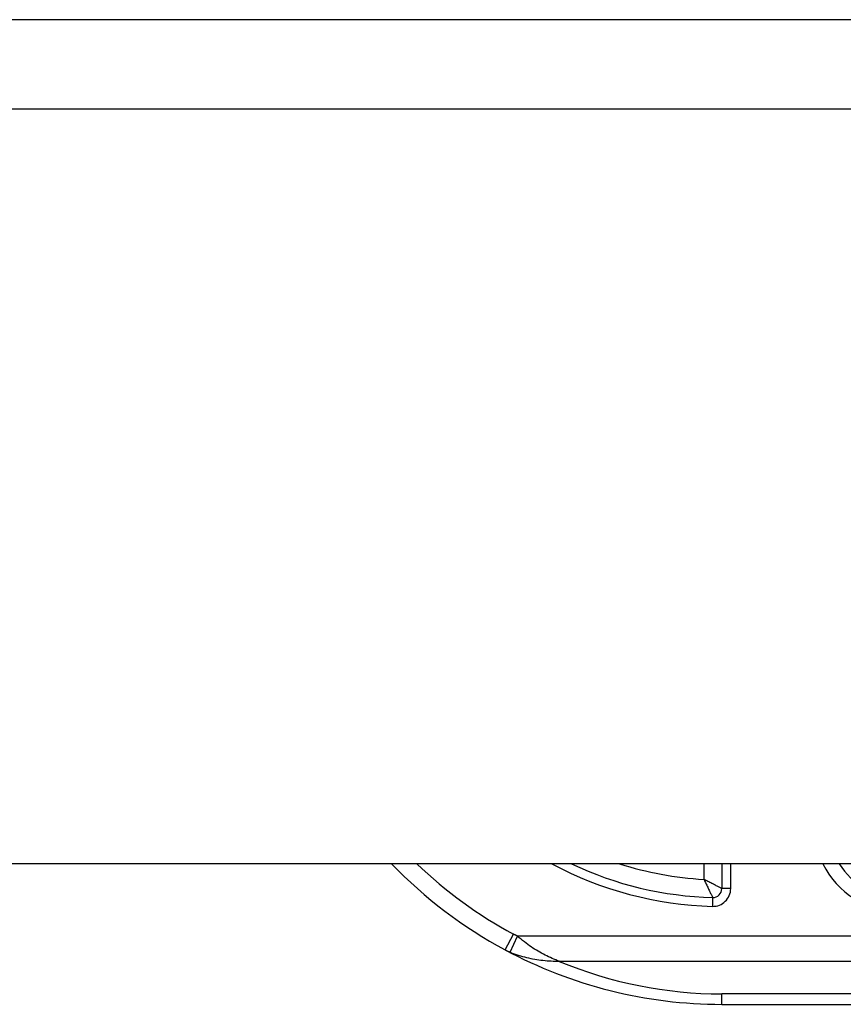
# Model space of a CAD drawing. Header units: inches. Extents: x 20 to 683, y 61 to 320.
# Tile 187 of 256: x 23.073 to 23.984, y 319.232 to 320.322. Entities that reach past the tile are written whole.
import ezdxf

# ---------------------------------------------------------------- set-up
doc = ezdxf.new("R2010")
doc.units = ezdxf.units.IN
doc.header["$MEASUREMENT"] = 0
doc.layers.add('Visible Edges(ANSI)', color=7, linetype='Continuous', lineweight=25)
doc.layers.add('Visible Tangent Edges(ANSI)', color=7, linetype='Continuous', lineweight=25)

msp = doc.modelspace()

# ---------------------------------------------------------------- linework, layer by layer
at = {"layer": 'Visible Edges(ANSI)'}
for p, q in [((20.4468, 320.3219), (92.0518, 320.3219)), ((92.0518, 319.3879), (20.4468, 319.3879)), ((23.8498, 319.3879), (23.8498, 319.3604)), ((23.8498, 319.2323), (24.2142, 319.2323))]:
    msp.add_line(p, q, dxfattribs=at)
for centre, radius, start, end in [((23.8498, 319.7392), 0.5069, 223.883, 241.7521), ((23.8498, 319.7392), 0.3888, 244.6591, 268.5116), ((24.0467, 319.4292), 0.0787, 211.6615, 270), ((23.84, 319.3604), 0.00984, 268.5116, 0), ((23.8498, 319.7392), 0.5069, 241.7521, 270)]:
    msp.add_arc(centre, radius, start, end, dxfattribs=at)
at = {"layer": 'Visible Tangent Edges(ANSI)'}
for p, q in [((92.0518, 320.2229), (20.4468, 320.2229)), ((23.8301, 319.3879), (23.8301, 319.3707)), ((23.8597, 319.3604), (23.8597, 319.3879)), ((23.8597, 319.3604), (23.8498, 319.3604)), ((23.8397, 319.3506), (23.8395, 319.3407)), ((23.6099, 319.2927), (23.6192, 319.31)), ((23.6156, 319.29), (23.6239, 319.3077)), ((24.214, 319.3077), (23.6239, 319.3077)), ((23.6699, 319.2799), (24.214, 319.2799)), ((23.8498, 319.2323), (23.8498, 319.2439)), ((24.2141, 319.2439), (23.8498, 319.2439))]:
    msp.add_line(p, q, dxfattribs=at)
at = {"layer": 'Visible Tangent Edges(ANSI)', "flags": 128}
for points in [[(23.8498, 319.3604), (23.8497, 319.3605), (23.8495, 319.3606), (23.8492, 319.3607), (23.8488, 319.3609), (23.8483, 319.3612), (23.8477, 319.3615), (23.847, 319.3619), (23.8463, 319.3623), (23.8454, 319.3627), (23.8446, 319.3631), (23.8437, 319.3636), (23.8428, 319.3641), (23.8418, 319.3646), (23.8408, 319.3651), (23.8398, 319.3656), (23.8387, 319.3661), (23.8377, 319.3667), (23.8366, 319.3673), (23.8356, 319.3678), (23.8345, 319.3684), (23.8334, 319.3689), (23.8323, 319.3695), (23.8312, 319.3701), (23.8301, 319.3707)], [(23.8301, 319.3707), (23.8306, 319.3695), (23.8312, 319.3684), (23.8317, 319.3673), (23.8322, 319.3662), (23.8327, 319.3651), (23.8332, 319.364), (23.8337, 319.3629), (23.8343, 319.3618), (23.8348, 319.3608), (23.8353, 319.3597), (23.8357, 319.3587), (23.8362, 319.3577), (23.8367, 319.3568), (23.8371, 319.3559), (23.8375, 319.355), (23.8379, 319.3542), (23.8383, 319.3534), (23.8387, 319.3527), (23.839, 319.3521), (23.8392, 319.3516), (23.8394, 319.3512), (23.8396, 319.3508), (23.8397, 319.3507), (23.8397, 319.3506)], [(23.6239, 319.3077), (23.6237, 319.3078), (23.6235, 319.3079), (23.6233, 319.308), (23.6231, 319.3081), (23.6229, 319.3082), (23.6227, 319.3083), (23.6225, 319.3084), (23.6223, 319.3085), (23.6221, 319.3086), (23.6219, 319.3086), (23.6217, 319.3087), (23.6215, 319.3088), (23.6213, 319.3089), (23.6212, 319.309), (23.621, 319.3091), (23.6208, 319.3092), (23.6206, 319.3093), (23.6204, 319.3094), (23.6202, 319.3095), (23.62, 319.3096), (23.6198, 319.3097), (23.6196, 319.3098), (23.6194, 319.3099), (23.6192, 319.31)], [(23.6699, 319.2799), (23.668, 319.2806), (23.666, 319.2814), (23.6641, 319.2822), (23.6621, 319.2831), (23.6602, 319.284), (23.6582, 319.2849), (23.6563, 319.2858), (23.6543, 319.2868), (23.6524, 319.2878), (23.6504, 319.2889), (23.6485, 319.2899), (23.6466, 319.2911), (23.6446, 319.2922), (23.6427, 319.2934), (23.6408, 319.2946), (23.6389, 319.2959), (23.637, 319.2972), (23.6351, 319.2985), (23.6332, 319.2999), (23.6313, 319.3013), (23.6294, 319.3028), (23.6276, 319.3044), (23.6257, 319.306), (23.6239, 319.3077)], [(23.6099, 319.2927), (23.6101, 319.2926), (23.6104, 319.2925), (23.6106, 319.2923), (23.6108, 319.2922), (23.6111, 319.2921), (23.6113, 319.292), (23.6115, 319.2919), (23.6118, 319.2917), (23.612, 319.2916), (23.6122, 319.2915), (23.6125, 319.2914), (23.6127, 319.2913), (23.613, 319.2912), (23.6132, 319.291), (23.6134, 319.2909), (23.6137, 319.2908), (23.6139, 319.2907), (23.6141, 319.2906), (23.6144, 319.2905), (23.6146, 319.2904), (23.6149, 319.2903), (23.6151, 319.2902), (23.6153, 319.2901), (23.6156, 319.29)], [(23.6156, 319.29), (23.6178, 319.289), (23.6201, 319.2882), (23.6223, 319.2874), (23.6246, 319.2866), (23.6269, 319.2859), (23.6291, 319.2853), (23.6314, 319.2847), (23.6337, 319.2841), (23.636, 319.2836), (23.6383, 319.2832), (23.6405, 319.2827), (23.6428, 319.2823), (23.6451, 319.282), (23.6474, 319.2816), (23.6497, 319.2813), (23.6519, 319.2811), (23.6542, 319.2808), (23.6565, 319.2806), (23.6587, 319.2804), (23.661, 319.2803), (23.6632, 319.2801), (23.6655, 319.28), (23.6677, 319.2799), (23.6699, 319.2799)]]:
    msp.add_lwpolyline(points, dxfattribs=at)
at = {"layer": 'Visible Tangent Edges(ANSI)'}
for centre, radius, start, end in [((23.8498, 319.7392), 0.4872, 226.1533, 241.7521), ((23.8498, 319.7392), 0.3986, 241.8192, 268.5116), ((23.8498, 319.7392), 0.3691, 252.1718, 266.9428), ((24.0467, 319.4292), 0.0945, 205.9392, 270), ((23.84, 319.3604), 0.0197, 268.5116, 0), ((23.8498, 319.7114), 0.4675, 247.3707, 270)]:
    msp.add_arc(centre, radius, start, end, dxfattribs=at)

doc.saveas('drawing.dxf')
